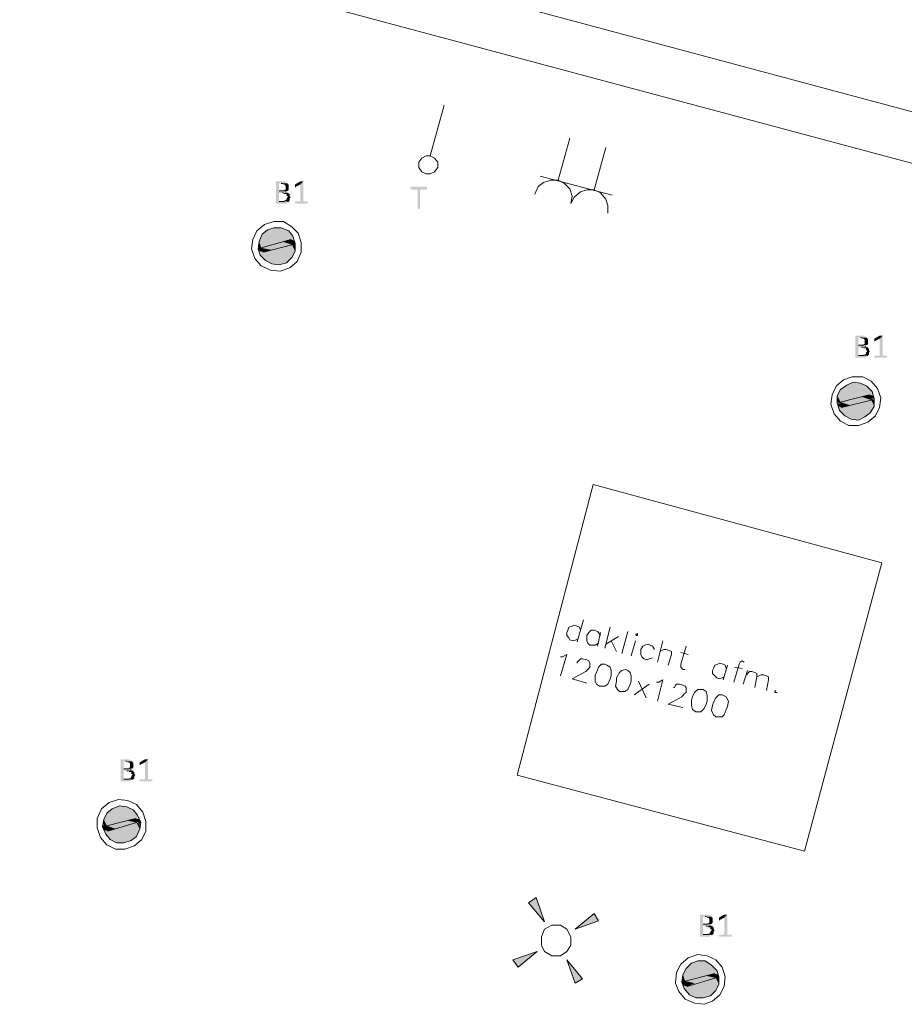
# Model space of a CAD drawing. Header units: millimetres. Extents: x -197899 to 120983, y -4228 to 45370.
# Tile 24 of 200: x -179075 to -175532, y 9341 to 13287. Entities that reach past the tile are written whole.
import ezdxf

# ---------------------------------------------------------------- set-up
doc = ezdxf.new("R2010")
doc.units = ezdxf.units.MM
for name, color, linetype in [('AL63----', 7, 'Continuous'), ('PDF_Geometry', 8, 'Continuous'), ('PDF_Solid Fills', 8, 'Continuous')]:
    doc.layers.add(name, color=color, linetype=linetype)

# ---------------------------------------------------------------- blocks, each defined once
blk = doc.blocks.new('A$C01523A58')
at = {"layer": 'PDF_Solid Fills'}
for color, points in [(7, [(-15849.4, -16514.2), (-15875.2, -16514.2), (-15875.2, -16518.5), (-15875.2, -16598.9), (-15875.2, -16603.1), (-15836.7, -16603.1), (-15832.7, -16598.9), (-15828.7, -16598.9), (-15828.7, -16594.6), (-15824.1, -16594.6), (-15862.5, -16594.6), (-15862.5, -16560.8), (-15824.1, -16560.8), (-15828.7, -16556.6), (-15836.7, -16556.6), (-15832.7, -16556.6), (-15832.7, -16552.3), (-15862.5, -16552.3), (-15862.5, -16522.7), (-15828.7, -16522.7), (-15832.7, -16518.5), (-15836.7, -16518.5), (-15841.3, -16514.2)]), (7, [(-15828.7, -16522.7), (-15853.9, -16522.7), (-15849.4, -16522.7), (-15845.3, -16526.9), (-15841.3, -16526.9), (-15836.7, -16531.2), (-15836.7, -16539.7), (-15836.7, -16548.1), (-15841.3, -16548.1), (-15841.3, -16552.3), (-15862.5, -16552.3), (-15828.7, -16552.3), (-15824.1, -16548.1), (-15824.1, -16543.9), (-15824.1, -16535.4), (-15824.1, -16531.2), (-15824.1, -16526.9), (-15828.7, -16526.9)]), (7, [(-15765.1, -16514.2), (-15777.7, -16526.9), (-15777.7, -16594.6), (-15798.9, -16594.6), (-15798.9, -16598.9), (-15798.9, -16603.1), (-15747.9, -16603.1), (-15747.9, -16598.9), (-15747.9, -16594.6), (-15765.1, -16594.6)]), (7, [(-15773.7, -16514.2), (-15777.7, -16514.2), (-15798.9, -16526.9), (-15798.9, -16531.2), (-15798.9, -16535.4), (-15798.9, -16539.7), (-15794.3, -16535.4), (-15777.7, -16526.9), (-15765.1, -16514.2), (-15769.1, -16514.2)]), (7, [(-15824.1, -16560.8), (-15849.4, -16560.8), (-15845.3, -16560.8), (-15841.3, -16565.1), (-15832.7, -16565.1), (-15832.7, -16573.5), (-15828.7, -16573.5), (-15828.7, -16577.7), (-15828.7, -16577.7), (-15832.7, -16582), (-15832.7, -16586.2), (-15832.7, -16586.2), (-15836.7, -16590.5), (-15841.3, -16590.5), (-15841.3, -16594.6), (-15862.5, -16594.6), (-15824.1, -16594.6), (-15820.1, -16590.5), (-15820.1, -16586.2), (-15820.1, -16582), (-15820.1, -16582), (-15815.5, -16577.7), (-15815.5, -16577.7), (-15820.1, -16573.5), (-15820.1, -16569.3), (-15820.1, -16565.1), (-15824.1, -16565.1)]), (7, [(-15273.8, -16535.4), (-15337.4, -16535.4), (-15337.4, -16539.7), (-15337.4, -16543.9), (-15333.4, -16543.9), (-15333.4, -16548.1), (-15307.6, -16548.1), (-15307.6, -16624.3), (-15299, -16624.3), (-15299, -16548.1), (-15273.8, -16548.1), (-15269.7, -16543.9), (-15269.7, -16539.7), (-15269.7, -16535.4), (-15269.7, -16535.4)]), (1, [(-15930.2, -16725.9), (-15942.8, -16755.5), (-15891.8, -16768.2)]), (1, [(-15921.6, -16721.7), (-15930.2, -16725.9), (-15836.7, -16755.5)]), (1, [(-15930.2, -16725.9), (-15836.7, -16755.5), (-15891.8, -16768.2)]), (1, [(-15909, -16709), (-15921.6, -16721.7), (-15802.9, -16751.3)]), (1, [(-15921.6, -16721.7), (-15815.5, -16747.1), (-15836.7, -16755.5)]), (1, [(-15883.2, -16700.5), (-15909, -16709), (-15807.5, -16734.4)]), (1, [(-15909, -16709), (-15807.5, -16734.4), (-15802.9, -16751.3)]), (1, [(-15853.9, -16700.5), (-15883.2, -16700.5), (-15824.1, -16713.2)]), (1, [(-15883.2, -16700.5), (-15824.1, -16713.2), (-15807.5, -16734.4)]), (1, [(-15942.8, -16755.5), (-15946.8, -16776.7), (-15934.2, -16781)]), (1, [(-15942.8, -16755.5), (-15891.8, -16768.2), (-15934.2, -16781)]), (51, [(-15849.4, -16755.5), (-15934.2, -16781), (-15891.8, -16789.4)]), (51, [(-15849.4, -16755.5), (-15811.5, -16768.2), (-15891.8, -16789.4)]), (1, [(-15811.5, -16768.2), (-15853.9, -16776.7), (-15798.9, -16793.6)]), (51, [(-15815.5, -16747.1), (-15849.4, -16755.5), (-15811.5, -16768.2)]), (1, [(-15815.5, -16747.1), (-15811.5, -16759.8), (-15798.9, -16764)]), (1, [(-15815.5, -16747.1), (-15802.9, -16751.3), (-15798.9, -16764)]), (1, [(-15811.5, -16759.8), (-15811.5, -16768.2), (-15798.9, -16772.5)]), (1, [(-15811.5, -16759.8), (-15798.9, -16764), (-15798.9, -16772.5)]), (1, [(-15811.5, -16768.2), (-15798.9, -16772.5), (-15798.9, -16793.6)]), (1, [(-15946.8, -16776.7), (-15946.8, -16785.2), (-15930.2, -16789.4)]), (1, [(-15946.8, -16776.7), (-15934.2, -16781), (-15930.2, -16789.4)]), (1, [(-15946.8, -16785.2), (-15942.8, -16793.6), (-15925.6, -16797.9)]), (1, [(-15946.8, -16785.2), (-15930.2, -16789.4), (-15925.6, -16797.9)]), (1, [(-15942.8, -16793.6), (-15938.2, -16810.5), (-15832.7, -16840.2)]), (1, [(-15942.8, -16793.6), (-15820.1, -16827.5), (-15832.7, -16840.2)]), (51, [(-15934.2, -16781), (-15891.8, -16789.4), (-15925.6, -16797.9)]), (1, [(-15909, -16793.6), (-15925.6, -16797.9), (-15820.1, -16827.5)]), (1, [(-15853.9, -16776.7), (-15909, -16793.6), (-15811.5, -16819)]), (1, [(-15909, -16793.6), (-15811.5, -16819), (-15820.1, -16827.5)]), (1, [(-15853.9, -16776.7), (-15798.9, -16793.6), (-15811.5, -16819)]), (1, [(-15938.2, -16810.5), (-15917.6, -16831.8), (-15862.5, -16848.7)]), (1, [(-15938.2, -16810.5), (-15832.7, -16840.2), (-15862.5, -16848.7)]), (1, [(-15917.6, -16831.8), (-15862.5, -16848.7), (-15891.8, -16844.4)]), (7, [(-13529.7, -17132.3), (-13555.1, -17132.3), (-13555.1, -17136.5), (-13555.1, -17217), (-13555.1, -17221.2), (-13517, -17221.2), (-13512.8, -17217), (-13508.6, -17217), (-13508.6, -17212.7), (-13504.3, -17212.7), (-13542.4, -17212.7), (-13542.4, -17178.9), (-13504.3, -17178.9), (-13508.6, -17174.7), (-13517, -17174.7), (-13512.8, -17174.7), (-13512.8, -17170.4), (-13542.4, -17170.4), (-13542.4, -17140.8), (-13508.6, -17140.8), (-13512.8, -17136.5), (-13517, -17136.5), (-13521.3, -17132.3)]), (7, [(-13508.6, -17140.8), (-13534, -17140.8), (-13529.7, -17140.8), (-13525.5, -17145), (-13521.3, -17145), (-13517, -17149.3), (-13517, -17157.7), (-13517, -17166.2), (-13521.3, -17166.2), (-13521.3, -17170.4), (-13542.4, -17170.4), (-13508.6, -17170.4), (-13504.3, -17166.2), (-13504.3, -17161.9), (-13504.3, -17153.4), (-13504.3, -17149.3), (-13504.3, -17145), (-13508.6, -17145)]), (7, [(-13445, -17132.3), (-13457.8, -17145), (-13457.8, -17212.7), (-13478.9, -17212.7), (-13478.9, -17217), (-13478.9, -17221.2), (-13428.1, -17221.2), (-13428.1, -17217), (-13428.1, -17212.7), (-13445, -17212.7)]), (7, [(-13453.5, -17132.3), (-13457.8, -17132.3), (-13478.9, -17145), (-13478.9, -17149.3), (-13478.9, -17153.4), (-13478.9, -17157.7), (-13474.7, -17153.4), (-13457.8, -17145), (-13445, -17132.3), (-13449.3, -17132.3)]), (7, [(-13504.3, -17178.9), (-13529.7, -17178.9), (-13525.5, -17178.9), (-13521.3, -17183.1), (-13512.8, -17183.1), (-13512.8, -17191.6), (-13508.6, -17191.6), (-13508.6, -17195.8), (-13508.6, -17195.8), (-13512.8, -17200.1), (-13512.8, -17204.3), (-13512.8, -17204.3), (-13517, -17208.5), (-13521.3, -17208.5), (-13521.3, -17212.7), (-13542.4, -17212.7), (-13504.3, -17212.7), (-13500.1, -17208.5), (-13500.1, -17204.3), (-13500.1, -17200.1), (-13500.1, -17200.1), (-13495.9, -17195.8), (-13495.9, -17195.8), (-13500.1, -17191.6), (-13500.1, -17187.3), (-13500.1, -17183.1), (-13504.3, -17183.1)]), (1, [(-13563.6, -17318.6), (-13589, -17331.3), (-13487.4, -17356.7)]), (1, [(-13534, -17322.8), (-13563.6, -17318.6), (-13508.6, -17335.5)]), (1, [(-13563.6, -17318.6), (-13508.6, -17335.5), (-13487.4, -17356.7)]), (1, [(-13614.4, -17348.2), (-13627.1, -17373.6), (-13572.1, -17390.6)]), (1, [(-13606, -17339.8), (-13614.4, -17348.2), (-13517, -17373.6)]), (1, [(-13614.4, -17348.2), (-13517, -17373.6), (-13572.1, -17390.6)]), (1, [(-13589, -17331.3), (-13606, -17339.8), (-13483.2, -17373.6)]), (1, [(-13606, -17339.8), (-13500.1, -17369.3), (-13517, -17373.6)]), (1, [(-13589, -17331.3), (-13487.4, -17356.7), (-13483.2, -17373.6)]), (1, [(-13627.1, -17373.6), (-13627.1, -17399), (-13614.4, -17399)]), (1, [(-13627.1, -17373.6), (-13572.1, -17390.6), (-13614.4, -17399)]), (1, [(-13627.1, -17399), (-13614.4, -17399), (-13610.1, -17407.5)]), (51, [(-13529.7, -17377.8), (-13614.4, -17399), (-13576.3, -17411.7)]), (51, [(-13614.4, -17399), (-13576.3, -17411.7), (-13610.1, -17420.2)]), (1, [(-13534, -17399), (-13589, -17416), (-13495.9, -17441.4)]), (51, [(-13529.7, -17377.8), (-13491.6, -17390.6), (-13576.3, -17411.7)]), (1, [(-13491.6, -17390.6), (-13534, -17399), (-13478.9, -17416)]), (1, [(-13534, -17399), (-13478.9, -17416), (-13495.9, -17441.4)]), (51, [(-13500.1, -17369.3), (-13529.7, -17377.8), (-13491.6, -17390.6)]), (1, [(-13500.1, -17369.3), (-13495.9, -17382.1), (-13478.9, -17386.3)]), (1, [(-13500.1, -17369.3), (-13483.2, -17373.6), (-13478.9, -17386.3)]), (1, [(-13495.9, -17382.1), (-13491.6, -17390.6), (-13478.9, -17390.6)]), (1, [(-13491.6, -17390.6), (-13478.9, -17390.6), (-13478.9, -17416)]), (1, [(-13627.1, -17403.2), (-13622.9, -17416), (-13610.1, -17420.2)]), (1, [(-13627.1, -17403.2), (-13610.1, -17407.5), (-13610.1, -17420.2)]), (1, [(-13622.9, -17416), (-13618.6, -17432.9), (-13517, -17458.3)]), (1, [(-13622.9, -17416), (-13504.3, -17449.8), (-13517, -17458.3)]), (1, [(-13618.6, -17432.9), (-13597.5, -17454), (-13542.4, -17471)]), (1, [(-13618.6, -17432.9), (-13517, -17458.3), (-13542.4, -17471)]), (1, [(-13589, -17416), (-13610.1, -17420.2), (-13504.3, -17449.8)]), (1, [(-13589, -17416), (-13495.9, -17441.4), (-13504.3, -17449.8)]), (1, [(-13597.5, -17454), (-13542.4, -17471), (-13572.1, -17466.8)]), (7, [(-16472, -18829.9), (-16497.2, -18829.9), (-16497.2, -18834.1), (-16497.2, -18914.5), (-16497.2, -18918.8), (-16459.3, -18918.8), (-16454.8, -18914.5), (-16450.7, -18914.5), (-16450.7, -18910.3), (-16446.7, -18910.3), (-16484.6, -18910.3), (-16484.6, -18876.4), (-16446.7, -18876.4), (-16450.7, -18872.2), (-16459.3, -18872.2), (-16454.8, -18872.2), (-16454.8, -18868), (-16484.6, -18868), (-16484.6, -18838.3), (-16450.7, -18838.3), (-16454.8, -18834.1), (-16459.3, -18834.1), (-16463.4, -18829.9)]), (7, [(-16450.7, -18838.3), (-16476, -18838.3), (-16472, -18838.3), (-16467.9, -18842.6), (-16463.4, -18842.6), (-16459.3, -18846.8), (-16459.3, -18855.3), (-16459.3, -18863.7), (-16463.4, -18863.7), (-16463.4, -18868), (-16484.6, -18868), (-16450.7, -18868), (-16446.7, -18863.7), (-16446.7, -18859.5), (-16446.7, -18851), (-16446.7, -18846.8), (-16446.7, -18842.6), (-16450.7, -18842.6)]), (7, [(-16387.1, -18829.9), (-16399.7, -18842.6), (-16399.7, -18910.3), (-16420.9, -18910.3), (-16420.9, -18914.5), (-16420.9, -18918.8), (-16370.5, -18918.8), (-16370.5, -18914.5), (-16370.5, -18910.3), (-16387.1, -18910.3)]), (7, [(-16395.7, -18829.9), (-16399.7, -18829.9), (-16420.9, -18842.6), (-16420.9, -18846.8), (-16420.9, -18851), (-16420.9, -18855.3), (-16416.9, -18851), (-16399.7, -18842.6), (-16387.1, -18829.9), (-16391.7, -18829.9)]), (7, [(-16446.7, -18876.4), (-16472, -18876.4), (-16467.9, -18876.4), (-16463.4, -18880.7), (-16454.8, -18880.7), (-16454.8, -18889.1), (-16450.7, -18889.1), (-16450.7, -18893.4), (-16450.7, -18893.4), (-16454.8, -18897.6), (-16454.8, -18901.8), (-16454.8, -18901.8), (-16459.3, -18906.1), (-16463.4, -18906.1), (-16463.4, -18910.3), (-16484.6, -18910.3), (-16446.7, -18910.3), (-16442.1, -18906.1), (-16442.1, -18901.8), (-16442.1, -18897.6), (-16442.1, -18897.6), (-16438.1, -18893.4), (-16438.1, -18893.4), (-16442.1, -18889.1), (-16442.1, -18884.9), (-16442.1, -18880.7), (-16446.7, -18880.7)]), (1, [(-16501.8, -19016.2), (-16531, -19028.8), (-16429.5, -19054.2)]), (1, [(-16472, -19020.3), (-16501.8, -19016.2), (-16446.7, -19033.1)]), (1, [(-16501.8, -19016.2), (-16446.7, -19033.1), (-16429.5, -19054.2)]), (1, [(-16552.2, -19045.7), (-16564.8, -19071.1), (-16514.4, -19088.1)]), (1, [(-16543.6, -19037.3), (-16552.2, -19045.7), (-16454.8, -19071.1)]), (1, [(-16552.2, -19045.7), (-16454.8, -19071.1), (-16514.4, -19088.1)]), (1, [(-16531, -19028.8), (-16543.6, -19037.3), (-16420.9, -19071.1)]), (1, [(-16543.6, -19037.3), (-16438.1, -19067), (-16454.8, -19071.1)]), (1, [(-16531, -19028.8), (-16429.5, -19054.2), (-16420.9, -19071.1)]), (1, [(-16564.8, -19092.3), (-16569.4, -19100.8), (-16552.2, -19105)]), (1, [(-16564.8, -19071.1), (-16564.8, -19092.3), (-16552.2, -19096.6)]), (1, [(-16564.8, -19071.1), (-16514.4, -19088.1), (-16552.2, -19096.6)]), (1, [(-16564.8, -19092.3), (-16552.2, -19096.6), (-16552.2, -19105)]), (51, [(-16472, -19075.4), (-16552.2, -19096.6), (-16514.4, -19109.3)]), (51, [(-16472, -19075.4), (-16433.5, -19083.9), (-16514.4, -19109.3)]), (51, [(-16438.1, -19067), (-16472, -19075.4), (-16433.5, -19083.9)]), (1, [(-16433.5, -19083.9), (-16472, -19096.6), (-16420.9, -19109.3)]), (1, [(-16438.1, -19067), (-16433.5, -19079.6), (-16416.9, -19083.9)]), (1, [(-16438.1, -19067), (-16420.9, -19071.1), (-16416.9, -19083.9)]), (1, [(-16433.5, -19079.6), (-16416.9, -19083.9), (-16420.9, -19088.1)]), (1, [(-16433.5, -19083.9), (-16420.9, -19088.1), (-16420.9, -19109.3)]), (1, [(-16569.4, -19100.8), (-16564.8, -19113.5), (-16548.2, -19117.7)]), (1, [(-16569.4, -19100.8), (-16552.2, -19105), (-16548.2, -19117.7)]), (1, [(-16564.8, -19113.5), (-16556.8, -19130.4), (-16454.8, -19155.8)]), (1, [(-16564.8, -19113.5), (-16442.1, -19147.4), (-16454.8, -19155.8)]), (1, [(-16556.8, -19130.4), (-16539.6, -19151.6), (-16484.6, -19164.3)]), (1, [(-16556.8, -19130.4), (-16454.8, -19155.8), (-16484.6, -19164.3)]), (51, [(-16552.2, -19096.6), (-16514.4, -19109.3), (-16548.2, -19117.7)]), (1, [(-16531, -19113.5), (-16548.2, -19117.7), (-16442.1, -19147.4)]), (1, [(-16472, -19096.6), (-16531, -19113.5), (-16433.5, -19138.9)]), (1, [(-16531, -19113.5), (-16433.5, -19138.9), (-16442.1, -19147.4)]), (1, [(-16472, -19096.6), (-16420.9, -19109.3), (-16433.5, -19138.9)]), (1, [(-16539.6, -19151.6), (-16484.6, -19164.3), (-16514.4, -19164.3)]), (1, [(-14863.3, -19405.6), (-14833.5, -19384.4), (-14799.6, -19481.8)]), (1, [(-14600.7, -19447.9), (-14584.1, -19477.6), (-14677, -19511.4)]), (7, [(-14152, -19452.2), (-14177.4, -19452.2), (-14177.4, -19456.4), (-14177.4, -19536.8), (-14177.4, -19541.1), (-14139.4, -19541.1), (-14135.1, -19536.8), (-14130.9, -19536.8), (-14130.9, -19532.6), (-14126.6, -19532.6), (-14164.7, -19532.6), (-14164.7, -19498.8), (-14126.6, -19498.8), (-14130.9, -19494.5), (-14139.4, -19494.5), (-14135.1, -19494.5), (-14135.1, -19490.3), (-14164.7, -19490.3), (-14164.7, -19460.6), (-14130.9, -19460.6), (-14135.1, -19456.4), (-14139.4, -19456.4), (-14143.5, -19452.2)]), (7, [(-14130.9, -19460.6), (-14156.3, -19460.6), (-14152, -19460.6), (-14147.8, -19464.9), (-14143.5, -19464.9), (-14139.4, -19469.1), (-14139.4, -19477.6), (-14139.4, -19486), (-14143.5, -19486), (-14143.5, -19490.3), (-14164.7, -19490.3), (-14130.9, -19490.3), (-14126.6, -19486), (-14126.6, -19481.8), (-14126.6, -19473.4), (-14126.6, -19469.1), (-14126.6, -19464.9), (-14130.9, -19464.9)]), (7, [(-14067.4, -19452.2), (-14080.1, -19464.9), (-14080.1, -19532.6), (-14101.2, -19532.6), (-14101.2, -19536.8), (-14101.2, -19541.1), (-14050.4, -19541.1), (-14050.4, -19536.8), (-14050.4, -19532.6), (-14067.4, -19532.6)]), (7, [(-14075.8, -19452.2), (-14080.1, -19452.2), (-14101.2, -19464.9), (-14101.2, -19469.1), (-14101.2, -19473.4), (-14101.2, -19477.6), (-14097, -19473.4), (-14080.1, -19464.9), (-14067.4, -19452.2), (-14071.6, -19452.2)]), (7, [(-14126.6, -19498.8), (-14152, -19498.8), (-14147.8, -19498.8), (-14143.5, -19502.9), (-14135.1, -19502.9), (-14135.1, -19511.4), (-14130.9, -19511.4), (-14130.9, -19515.7), (-14130.9, -19515.7), (-14135.1, -19519.9), (-14135.1, -19524.2), (-14135.1, -19524.2), (-14139.4, -19528.3), (-14143.5, -19528.3), (-14143.5, -19532.6), (-14164.7, -19532.6), (-14126.6, -19532.6), (-14122.4, -19528.3), (-14122.4, -19524.2), (-14122.4, -19519.9), (-14122.4, -19519.9), (-14118.2, -19515.7), (-14118.2, -19515.7), (-14122.4, -19511.4), (-14122.4, -19507.2), (-14122.4, -19502.9), (-14126.6, -19502.9)]), (1, [(-14905.7, -19663.8), (-14926.9, -19634.2), (-14829.4, -19600.4)]), (1, [(-14647.1, -19710.4), (-14677, -19727.3), (-14710.8, -19634.2)]), (1, [(-14211.3, -19646.9), (-14224, -19659.6), (-14105.4, -19693.5)]), (1, [(-14185.9, -19638.4), (-14211.3, -19646.9), (-14109.7, -19676.5)]), (1, [(-14211.3, -19646.9), (-14109.7, -19676.5), (-14105.4, -19693.5)]), (1, [(-14156.3, -19638.4), (-14185.9, -19638.4), (-14130.9, -19655.4)]), (1, [(-14185.9, -19638.4), (-14130.9, -19655.4), (-14109.7, -19676.5)]), (1, [(-14232.5, -19668.1), (-14245.2, -19693.5), (-14194.3, -19706.2)]), (1, [(-14224, -19659.6), (-14232.5, -19668.1), (-14139.4, -19693.5)]), (1, [(-14232.5, -19668.1), (-14139.4, -19693.5), (-14194.3, -19706.2)]), (1, [(-14224, -19659.6), (-14118.2, -19689.2), (-14139.4, -19693.5)]), (1, [(-14245.2, -19693.5), (-14249.4, -19714.6), (-14236.7, -19718.9)]), (1, [(-14249.4, -19714.6), (-14249.4, -19723.1), (-14232.5, -19727.3)]), (1, [(-14249.4, -19714.6), (-14236.7, -19718.9), (-14232.5, -19727.3)]), (1, [(-14249.4, -19723.1), (-14245.2, -19735.8), (-14228.2, -19740.1)]), (1, [(-14249.4, -19723.1), (-14232.5, -19727.3), (-14228.2, -19740.1)]), (1, [(-14245.2, -19693.5), (-14194.3, -19706.2), (-14236.7, -19718.9)]), (51, [(-14152, -19697.7), (-14236.7, -19718.9), (-14198.6, -19727.3)]), (51, [(-14236.7, -19718.9), (-14198.6, -19727.3), (-14228.2, -19740.1)]), (1, [(-14156.3, -19718.9), (-14211.3, -19731.6), (-14114, -19757)]), (51, [(-14152, -19697.7), (-14114, -19706.2), (-14198.6, -19727.3)]), (1, [(-14114, -19706.2), (-14156.3, -19718.9), (-14101.2, -19731.6)]), (1, [(-14156.3, -19718.9), (-14101.2, -19731.6), (-14114, -19757)]), (51, [(-14118.2, -19689.2), (-14152, -19697.7), (-14114, -19706.2)]), (1, [(-14118.2, -19689.2), (-14118.2, -19697.7), (-14101.2, -19701.9)]), (1, [(-14118.2, -19689.2), (-14105.4, -19693.5), (-14101.2, -19701.9)]), (1, [(-14118.2, -19697.7), (-14114, -19706.2), (-14101.2, -19710.4)]), (1, [(-14118.2, -19697.7), (-14101.2, -19701.9), (-14101.2, -19710.4)]), (1, [(-14114, -19706.2), (-14101.2, -19710.4), (-14101.2, -19731.6)]), (1, [(-14245.2, -19735.8), (-14241, -19748.5), (-14135.1, -19778.1)]), (1, [(-14245.2, -19735.8), (-14122.4, -19765.5), (-14135.1, -19778.1)]), (1, [(-14241, -19748.5), (-14219.7, -19773.9), (-14164.7, -19786.6)]), (1, [(-14241, -19748.5), (-14135.1, -19778.1), (-14164.7, -19786.6)]), (1, [(-14211.3, -19731.6), (-14228.2, -19740.1), (-14122.4, -19765.5)]), (1, [(-14211.3, -19731.6), (-14114, -19757), (-14122.4, -19765.5)]), (1, [(-14219.7, -19773.9), (-14164.7, -19786.6), (-14194.3, -19786.6)])]:
    blk.add_hatch(color=color, dxfattribs=at).paths.add_polyline_path(points)
at = {"layer": 'PDF_Geometry', "color": 200, "lineweight": 18}
for points in [[(-7505.7, -18000.2), (-22652.7, -13944.6), (-22597.7, -13749.9)], [(-22597.7, -13749.9), (-7454.9, -17809.6)]]:
    blk.add_lwpolyline(points, dxfattribs=at)
at = {"layer": 'PDF_Geometry', "color": 1, "lineweight": 18}
for points in [[(-15257.1, -16412.6), (-15202.1, -16209.4)], [(-14698.2, -16340.7), (-14744.6, -16510)], [(-15303.6, -16438), (-15303.6, -16459.2), (-15291, -16476.1), (-15273.8, -16484.6), (-15257.1, -16484.6), (-15239.9, -16476.1), (-15227.3, -16459.2), (-15227.3, -16438), (-15239.9, -16421.1), (-15257.1, -16412.6), (-15273.8, -16412.6), (-15291, -16421.1), (-15303.6, -16438)], [(-14554.3, -16378.7), (-14600.7, -16548.1)], [(-14694.2, -16603.1), (-14689.6, -16573.5), (-14698.2, -16543.9), (-14719.4, -16522.7), (-14744.6, -16510), (-14774.4, -16510), (-14804.2, -16518.5), (-14824.9, -16535.4), (-14838, -16565.1)], [(-14529, -16569.3), (-14816.8, -16493.1)], [(-14545.7, -16641.3), (-14545.7, -16611.6), (-14554.3, -16586.2), (-14575.5, -16560.8), (-14600.7, -16548.1), (-14630.5, -16548.1), (-14655.7, -16556.6), (-14681, -16577.7), (-14694.2, -16603.1)], [(-14799.6, -19481.8), (-14833.5, -19384.4), (-14863.3, -19405.6), (-14799.6, -19481.8)], [(-14677, -19511.4), (-14584.1, -19477.6), (-14600.7, -19447.9), (-14677, -19511.4)], [(-14769.8, -19617.3), (-14736, -19617.3), (-14710.8, -19600.4), (-14694.2, -19574.9), (-14694.2, -19541.1), (-14710.8, -19511.4), (-14736, -19494.5), (-14769.8, -19494.5), (-14799.6, -19511.4), (-14812.2, -19541.1), (-14812.2, -19574.9), (-14799.6, -19600.4), (-14769.8, -19617.3)], [(-14829.4, -19600.4), (-14926.9, -19634.2), (-14905.7, -19663.8), (-14829.4, -19600.4)], [(-14710.8, -19634.2), (-14677, -19727.3), (-14647.1, -19710.4), (-14710.8, -19634.2)]]:
    blk.add_lwpolyline(points, dxfattribs=at)
at = {"layer": 'PDF_Geometry', "color": 7, "lineweight": 0}
for points in [[(-15853.9, -16522.7), (-15849.4, -16522.7)], [(-15841.3, -16552.3), (-15862.5, -16552.3)], [(-15849.4, -16560.8), (-15845.3, -16560.8)], [(-15836.7, -16556.6), (-15832.7, -16556.6)], [(-15841.3, -16594.6), (-15862.5, -16594.6)], [(-15828.7, -16594.6), (-15824.1, -16594.6)], [(-13534, -17140.8), (-13529.7, -17140.8)], [(-13521.3, -17170.4), (-13542.4, -17170.4)], [(-13529.7, -17178.9), (-13525.5, -17178.9)], [(-13517, -17174.7), (-13512.8, -17174.7)], [(-13521.3, -17212.7), (-13542.4, -17212.7)], [(-13508.6, -17212.7), (-13504.3, -17212.7)], [(-16476, -18838.3), (-16472, -18838.3)], [(-16463.4, -18868), (-16484.6, -18868)], [(-16472, -18876.4), (-16467.9, -18876.4)], [(-16459.3, -18872.2), (-16454.8, -18872.2)], [(-16463.4, -18910.3), (-16484.6, -18910.3)], [(-16450.7, -18910.3), (-16446.7, -18910.3)], [(-14143.5, -19490.3), (-14164.7, -19490.3)], [(-14156.3, -19460.6), (-14152, -19460.6)], [(-14152, -19498.8), (-14147.8, -19498.8)], [(-14139.4, -19494.5), (-14135.1, -19494.5)], [(-14143.5, -19532.6), (-14164.7, -19532.6)], [(-14130.9, -19532.6), (-14126.6, -19532.6)]]:
    blk.add_lwpolyline(points, dxfattribs=at)
at = {"layer": 'PDF_Geometry', "color": 7, "lineweight": 13}
for points in [[(-15773.7, -16797.9), (-15773.7, -16759.8), (-15786.3, -16721.7), (-15811.5, -16696.3), (-15845.3, -16675.1), (-15883.2, -16675.1), (-15921.6, -16687.8), (-15951.4, -16713.2), (-15968, -16747.1), (-15972.6, -16785.2), (-15959.4, -16823.3), (-15934.2, -16852.9), (-15896.4, -16869.8), (-15858, -16874.1), (-15820.1, -16861.3), (-15790.3, -16835.9), (-15773.7, -16797.9)], [(-15798.9, -16793.6), (-15798.9, -16764), (-15807.5, -16734.4), (-15824.1, -16713.2), (-15853.9, -16700.5), (-15883.2, -16700.5), (-15909, -16709), (-15930.2, -16725.9), (-15942.8, -16755.5), (-15946.8, -16785.2), (-15938.2, -16810.5), (-15917.6, -16831.8), (-15891.8, -16844.4), (-15862.5, -16848.7), (-15832.7, -16840.2), (-15811.5, -16819), (-15798.9, -16793.6)], [(-15815.5, -16747.1), (-15934.2, -16781), (-15925.6, -16797.9)], [(-15925.6, -16797.9), (-15811.5, -16768.2)], [(-15811.5, -16768.2), (-15815.5, -16747.1)], [(-13457.8, -17420.2), (-13453.5, -17382.1), (-13466.2, -17343.9), (-13491.6, -17314.4), (-13525.5, -17297.4), (-13567.8, -17297.4), (-13601.7, -17310.1), (-13631.4, -17335.5), (-13648.3, -17369.3), (-13652.5, -17407.5), (-13639.8, -17445.6), (-13614.4, -17475.2), (-13580.5, -17492.1), (-13542.4, -17492.1), (-13504.3, -17479.4), (-13474.7, -17454), (-13457.8, -17420.2)], [(-13478.9, -17416), (-13478.9, -17386.3), (-13487.4, -17356.7), (-13508.6, -17335.5), (-13534, -17322.8), (-13563.6, -17318.6), (-13589, -17331.3), (-13614.4, -17348.2), (-13627.1, -17373.6), (-13627.1, -17403.2), (-13618.6, -17432.9), (-13597.5, -17454), (-13572.1, -17466.8), (-13542.4, -17471), (-13517, -17458.3), (-13495.9, -17441.4), (-13478.9, -17416)], [(-13500.1, -17369.3), (-13614.4, -17399), (-13610.1, -17420.2)], [(-13610.1, -17420.2), (-13491.6, -17390.6)], [(-13491.6, -17390.6), (-13500.1, -17369.3)], [(-16395.7, -19117.7), (-16395.7, -19079.6), (-16408.3, -19041.6), (-16433.5, -19011.9), (-16467.9, -18994.9), (-16505.8, -18990.8), (-16543.6, -19003.4), (-16573.4, -19028.8), (-16590.6, -19067), (-16590.6, -19105), (-16577.5, -19143.1), (-16552.2, -19172.8), (-16518.4, -19189.7), (-16480.6, -19189.7), (-16442.1, -19177), (-16412.3, -19151.6), (-16395.7, -19117.7)], [(-16420.9, -19109.3), (-16416.9, -19083.9), (-16429.5, -19054.2), (-16446.7, -19033.1), (-16472, -19020.3), (-16501.8, -19016.2), (-16531, -19028.8), (-16552.2, -19045.7), (-16564.8, -19071.1), (-16569.4, -19100.8), (-16556.8, -19130.4), (-16539.6, -19151.6), (-16514.4, -19164.3), (-16484.6, -19164.3), (-16454.8, -19155.8), (-16433.5, -19138.9), (-16420.9, -19109.3)], [(-16438.1, -19067), (-16552.2, -19096.6), (-16548.2, -19117.7)], [(-16548.2, -19117.7), (-16433.5, -19083.9)], [(-16433.5, -19083.9), (-16438.1, -19067)], [(-14080.1, -19740.1), (-14075.8, -19701.9), (-14088.5, -19663.8), (-14114, -19634.2), (-14147.8, -19617.3), (-14185.9, -19613), (-14224, -19625.8), (-14253.6, -19651.1), (-14270.6, -19685), (-14274.8, -19727.3), (-14262.1, -19761.2), (-14236.7, -19790.8), (-14198.6, -19807.8), (-14160.5, -19812), (-14126.6, -19799.3), (-14097, -19773.9), (-14080.1, -19740.1)], [(-14101.2, -19731.6), (-14101.2, -19701.9), (-14109.7, -19676.5), (-14130.9, -19655.4), (-14156.3, -19638.4), (-14185.9, -19638.4), (-14211.3, -19646.9), (-14232.5, -19668.1), (-14245.2, -19693.5), (-14249.4, -19723.1), (-14241, -19748.5), (-14219.7, -19773.9), (-14194.3, -19786.6), (-14164.7, -19786.6), (-14135.1, -19778.1), (-14114, -19757), (-14101.2, -19731.6)], [(-14118.2, -19689.2), (-14236.7, -19718.9), (-14228.2, -19740.1)], [(-14228.2, -19740.1), (-14114, -19706.2)], [(-14114, -19706.2), (-14118.2, -19689.2)]]:
    blk.add_lwpolyline(points, dxfattribs=at)
at = {"layer": 'PDF_Geometry', "color": 7, "lineweight": 18, "true_color": 0xeeeeee}
for points in [[(-14909.7, -18893.4), (-14604.7, -17729.2), (-13449.3, -18042.5), (-13758.3, -19198.2), (-14909.7, -18893.4)], [(-14655.7, -18313.4), (-14659.8, -18300.7), (-14668.4, -18296.4), (-14681, -18292.2), (-14689.6, -18296.4), (-14702.2, -18300.7), (-14706.8, -18313.4), (-14710.8, -18321.9), (-14710.8, -18334.6), (-14702.2, -18343), (-14698.2, -18351.5), (-14685.6, -18355.7), (-14672.9, -18351.5), (-14664.3, -18347.3)], [(-14643.1, -18271), (-14668.4, -18360)], [(-14558.3, -18385.4), (-14537.1, -18300.7)], [(-14575.5, -18334.6), (-14584.1, -18321.9), (-14588.1, -18317.6), (-14600.7, -18313.4), (-14613.3, -18313.4), (-14621.9, -18321.9), (-14630.5, -18334.6), (-14630.5, -18355.7), (-14625.9, -18364.2), (-14617.9, -18372.7), (-14596.7, -18372.7), (-14584.1, -18364.2)], [(-14575.5, -18321.9), (-14588.1, -18376.9)], [(-14503.2, -18338.8), (-14554.3, -18368.4)], [(-14490.6, -18406.5), (-14465.4, -18317.6)], [(-14435.6, -18330.3), (-14431.6, -18334.6), (-14427, -18334.6), (-14427, -18326.1), (-14435.6, -18330.3)], [(-14533, -18355.7), (-14511.8, -18398.1)], [(-14435.6, -18355.7), (-14452.8, -18415)], [(-14359.3, -18389.6), (-14367.9, -18376.9), (-14376.5, -18372.7), (-14385.1, -18368.4), (-14397.8, -18372.7), (-14405.8, -18376.9), (-14414.4, -18389.6), (-14414.4, -18410.8), (-14410.4, -18419.2), (-14401.8, -18427.7), (-14389.2, -18431.9), (-14380.6, -18427.7), (-14367.9, -18423.5)], [(-14346.7, -18440.4), (-14325.6, -18355.7)], [(-14232.5, -18376.9), (-14253.6, -18448.9), (-14253.6, -18461.6), (-14245.2, -18470), (-14236.7, -18470)], [(-14736, -18419.2), (-14728, -18419.2), (-14710.8, -18410.8), (-14736, -18495.4)], [(-14338.3, -18398.1), (-14321.4, -18389.6), (-14312.9, -18389.6), (-14300.2, -18393.8), (-14291.7, -18398.1), (-14291.7, -18410.8), (-14304.4, -18453.1)], [(-14253.6, -18402.3), (-14224, -18410.8)], [(-14668.4, -18444.6), (-14668.4, -18440.4), (-14659.8, -18431.9), (-14655.7, -18427.7), (-14647.1, -18427.7), (-14630.5, -18431.9), (-14621.9, -18436.1), (-14617.9, -18444.6), (-14617.9, -18461.6), (-14625.9, -18470), (-14634.5, -18478.5), (-14689.6, -18508.2), (-14630.5, -18525.1)], [(-14558.3, -18448.9), (-14570.9, -18448.9), (-14584.1, -18461.6), (-14592.1, -18482.8), (-14596.7, -18491.2), (-14596.7, -18516.6), (-14592.1, -18529.3), (-14579.5, -18537.7), (-14558.3, -18537.7), (-14545.7, -18529.3), (-14537.1, -18508.2), (-14533, -18495.4), (-14533, -18474.3), (-14537.1, -18461.6), (-14550.2, -18453.1), (-14558.3, -18448.9)], [(-14071.6, -18465.8), (-14075.8, -18453.1), (-14084.3, -18448.9), (-14097, -18444.6), (-14105.4, -18448.9), (-14118.2, -18453.1), (-14122.4, -18465.8), (-14126.6, -18474.3), (-14126.6, -18487), (-14118.2, -18495.4), (-14109.7, -18503.9), (-14101.2, -18508.2), (-14088.5, -18503.9), (-14080.1, -18499.7)], [(-14067.4, -18453.1), (-14084.3, -18512.3)], [(-13999.6, -18440.4), (-14008.1, -18436.1), (-14016.6, -18440.4), (-14020.8, -18448.9), (-14042, -18520.8)], [(-14037.7, -18461.6), (-14008.1, -18465.8)], [(-14474, -18470), (-14490.6, -18474.3), (-14499.2, -18482.8), (-14511.8, -18503.9), (-14511.8, -18516.6), (-14515.8, -18537.7), (-14507.8, -18550.5), (-14499.2, -18558.9), (-14478, -18558.9), (-14465.4, -18550.5), (-14456.8, -18529.3), (-14452.8, -18516.6), (-14452.8, -18495.4), (-14456.8, -18482.8), (-14465.4, -18474.3), (-14474, -18470)], [(-14003.9, -18529.3), (-13986.9, -18474.3)], [(-13991.2, -18491.2), (-13978.4, -18478.5), (-13970, -18478.5), (-13957.3, -18482.8), (-13948.8, -18487), (-13948.8, -18499.7), (-13957.3, -18542)], [(-13948.8, -18499.7), (-13931.9, -18491.2), (-13923.4, -18491.2), (-13910.7, -18495.4), (-13902.2, -18499.7), (-13902.2, -18512.3), (-13910.7, -18554.7)], [(-14440.2, -18571.6), (-14380.6, -18529.3)], [(-14393.2, -18584.3), (-14423, -18516.6)], [(-14350.7, -18520.8), (-14342.5, -18520.8), (-14325.6, -18512.3), (-14346.7, -18597)], [(-14283.3, -18542), (-14279, -18542), (-14274.8, -18533.6), (-14270.6, -18529.3), (-14257.9, -18529.3), (-14245.2, -18533.6), (-14236.7, -18537.7), (-14232.5, -18542), (-14232.5, -18563.1), (-14241, -18567.4), (-14249.4, -18580.1), (-14304.4, -18609.7), (-14245.2, -18622.4)], [(-14173.2, -18550.5), (-14185.9, -18550.5), (-14198.6, -18563.1), (-14207.1, -18580.1), (-14211.3, -18592.8), (-14211.3, -18614), (-14207.1, -18630.9), (-14194.3, -18639.4), (-14173.2, -18639.4), (-14160.5, -18626.7), (-14152, -18609.7), (-14147.8, -18597), (-14147.8, -18575.9), (-14152, -18558.9), (-14164.7, -18550.5), (-14173.2, -18550.5)], [(-14088.5, -18571.6), (-14101.2, -18571.6), (-14114, -18584.3), (-14122.4, -18601.3), (-14126.6, -18614), (-14130.9, -18635.1), (-14122.4, -18652.1), (-14114, -18660.5), (-14088.5, -18660.5), (-14080.1, -18652.1), (-14071.6, -18630.9), (-14067.4, -18618.2), (-14063.1, -18597), (-14071.6, -18580.1), (-14080.1, -18575.9), (-14088.5, -18571.6)], [(-13872.7, -18554.7), (-13876.8, -18558.9), (-13876.8, -18563.1), (-13868.4, -18563.1)]]:
    blk.add_lwpolyline(points, dxfattribs=at)

msp = doc.modelspace()

# ---------------------------------------------------------------- block references
at = {"layer": 'AL63----'}
msp.add_blockref('A$C01523A58', (-162173.6, 29153.2), dxfattribs=at)

doc.saveas('drawing.dxf')
